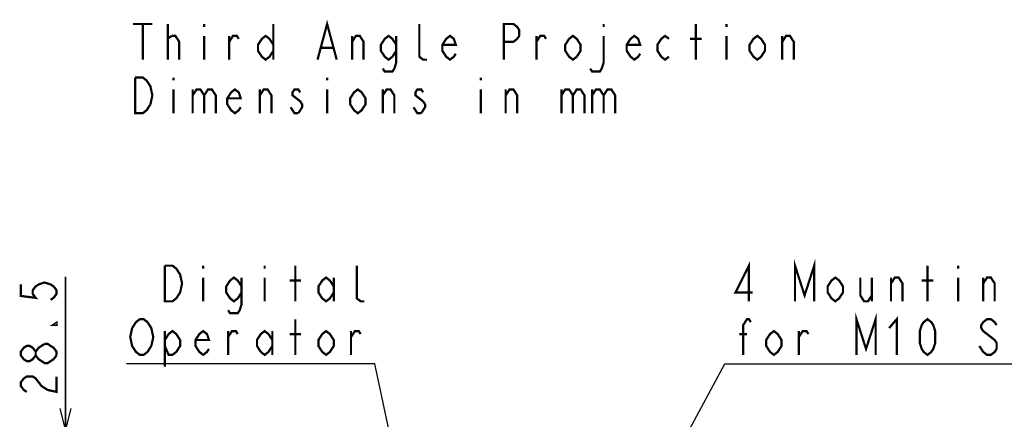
# Model space of a CAD drawing. Extents: x 34 to 410, y 34 to 287.
# Tile 38 of 77: x 40 to 128, y 240 to 276. Entities that reach past the tile are written whole.
import ezdxf

# ---------------------------------------------------------------- set-up
doc = ezdxf.new("R2010")
doc.units = 0
doc.header["$LTSCALE"] = 23.1
doc.layers.get('0').update_dxf_attribs({"linetype": 'CONTINUOUS'})
doc.layers.add('ALL_NOTE', color=7, linetype='CONTINUOUS')
doc.dimstyles.get("Standard").update_dxf_attribs({"dimtxt": 2.5, "dimasz": 2.5, "dimexe": 1.25, "dimexo": 0.625, "dimtad": 1, "dimcen": 2.5, "dimazin": 3, "dimtfac": 1, "dimtmove": 0, "dimatfit": 3})

# ---------------------------------------------------------------- blocks, each defined once
blk = doc.blocks.new('_OPEN')
at = {"color": 0, "linetype": 'BYBLOCK'}
for p, q in [((0, 0), (-1, 0.25)), ((-1, -0.25), (0, 0)), ((-1, 0), (0, 0))]:
    blk.add_line(p, q, dxfattribs=at)
blk = doc.blocks.new('*D36')
at = {"color": 2, "linetype": 'CONTINUOUS'}
for p, q in [((44.091, 238.824), (44.091, 252.627)), ((44.091, 252.627), (44.091, 236.809)), ((58.673, 238.824), (43.091, 238.824)), ((44.091, 229.793), (44.091, 236.809)), ((63.108, 234.793), (43.091, 234.793)), ((44.091, 234.793), (44.091, 229.793))]:
    blk.add_line(p, q, dxfattribs=at)
at = {"color": 2, "linetype": 'CONTINUOUS', "xscale": 2, "yscale": 2, "zscale": 2}
for p, rotation in [((44.091, 238.824), 270), ((44.091, 234.793), 90)]:
    blk.add_blockref('_OPEN', p, dxfattribs=dict(at, rotation=rotation))

msp = doc.modelspace()

# ---------------------------------------------------------------- linework, layer by layer
at = {"color": 2, "linetype": 'CONTINUOUS', "const_width": 0.2}
for points in [[(40.091, 251.939), (40.091, 250.907), (41.425, 250.735), (41.158, 251.079), (41.158, 251.423), (41.425, 251.767), (41.691, 251.939), (42.225, 252.111), (42.758, 251.939), (43.025, 251.767), (43.291, 251.423), (43.291, 251.079), (43.025, 250.735), (42.758, 250.563)], [(43.291, 248.499), (43.291, 248.327), (43.025, 248.327), (43.291, 248.499)], [(41.425, 245.575), (41.158, 245.231), (40.891, 245.059), (40.625, 245.059), (40.358, 245.231), (40.091, 245.575), (40.091, 245.919), (40.358, 246.263), (40.625, 246.435), (40.891, 246.435), (41.158, 246.263), (41.425, 245.919)], [(43.025, 245.231), (42.491, 244.887), (42.225, 244.887), (41.958, 245.059), (41.691, 245.231), (41.425, 245.575), (41.425, 245.919), (41.691, 246.263), (42.225, 246.607)], [(42.225, 246.607), (42.491, 246.607), (42.758, 246.435), (43.025, 246.263), (43.291, 245.919), (43.291, 245.575)], [(43.291, 245.575), (43.025, 245.231)], [(40.625, 242.307), (40.358, 242.479), (40.091, 242.823), (40.091, 243.167), (40.358, 243.511), (40.625, 243.683), (41.158, 243.683), (41.425, 243.511), (41.691, 243.167), (41.958, 242.823), (42.491, 242.479), (43.291, 242.307), (43.291, 243.683)]]:
    msp.add_lwpolyline(points, dxfattribs=at)
at = {"layer": 'ALL_NOTE', "color": 2, "linetype": 'CONTINUOUS'}
for p, q in [((71.562, 244.824), (49.546, 244.824)), ((71.812, 244.824), (71.562, 244.824)), ((80.988, 201.872), (71.812, 244.824)), ((98.142, 235.564), (103.163, 244.824)), ((103.163, 244.824), (103.413, 244.824)), ((103.413, 244.824), (147.445, 244.824))]:
    msp.add_line(p, q, dxfattribs=at)
at = {"layer": 'ALL_NOTE', "color": 2, "linetype": 'CONTINUOUS', "const_width": 0.2}
for points in [[(50.155, 275.288), (51.875, 275.288)], [(51.015, 275.288), (51.015, 272.088)], [(53.251, 272.088), (53.251, 275.288)], [(56.519, 275.288), (56.519, 275.022)], [(62.711, 275.288), (62.711, 272.088)], [(66.667, 272.088), (67.527, 275.288), (68.387, 272.088)], [(76.471, 272.088), (76.127, 272.088), (75.783, 272.355), (75.783, 275.288)], [(83.351, 272.088), (83.351, 275.288), (84.211, 275.288), (84.555, 275.022), (84.727, 274.755), (84.727, 274.222), (84.555, 273.955), (84.211, 273.688), (83.351, 273.688)], [(92.295, 275.288), (92.295, 275.022)], [(100.551, 272.088), (100.551, 275.288)], [(103.303, 275.288), (103.303, 275.022)], [(53.251, 273.955), (53.595, 274.222)], [(53.595, 274.222), (53.939, 274.222), (54.283, 273.688), (54.283, 272.088)], [(56.519, 274.222), (56.519, 272.088)], [(58.755, 273.688), (59.099, 274.222), (59.443, 274.222), (59.615, 273.955)], [(58.755, 272.088), (58.755, 274.222)], [(62.711, 272.888), (62.367, 272.355), (62.023, 272.088), (61.679, 272.355), (61.335, 272.888), (61.335, 273.422), (61.679, 273.955), (62.023, 274.222), (62.367, 273.955), (62.711, 273.422)], [(69.763, 273.688), (70.107, 274.222), (70.451, 274.222), (70.795, 273.688), (70.795, 272.088)], [(69.763, 272.088), (69.763, 274.222)], [(73.719, 272.888), (73.375, 272.355), (73.031, 272.088), (72.687, 272.355), (72.343, 272.888), (72.343, 273.422), (72.687, 273.955), (73.031, 274.222), (73.375, 273.955), (73.719, 273.422)], [(73.719, 274.222), (73.719, 271.822), (73.547, 271.288), (73.375, 271.022), (72.687, 271.022), (72.515, 271.288)], [(79.051, 272.622), (78.879, 272.355), (78.535, 272.088), (78.191, 272.355), (77.847, 272.888), (77.847, 273.422), (78.191, 273.955), (78.535, 274.222), (78.879, 273.955), (79.051, 273.422), (77.847, 273.422)], [(86.275, 273.688), (86.619, 274.222), (86.963, 274.222), (87.135, 273.955)], [(86.275, 272.088), (86.275, 274.222)], [(90.231, 272.888), (89.887, 272.355), (89.543, 272.088), (89.199, 272.355), (88.855, 272.888), (88.855, 273.422), (89.199, 273.955), (89.543, 274.222), (89.887, 273.955), (90.231, 273.422), (90.231, 272.888)], [(92.295, 274.222), (92.295, 271.822), (92.123, 271.288), (91.951, 271.022), (91.263, 271.022), (91.091, 271.288)], [(95.563, 272.622), (95.391, 272.355), (95.047, 272.088), (94.703, 272.355), (94.359, 272.888), (94.359, 273.422), (94.703, 273.955), (95.047, 274.222), (95.391, 273.955), (95.563, 273.422), (94.359, 273.422)], [(98.143, 272.355), (97.799, 272.088), (97.455, 272.355), (97.111, 272.888), (97.111, 273.422), (97.455, 273.955), (97.799, 274.222), (98.143, 273.955)], [(103.303, 274.222), (103.303, 272.088)], [(106.743, 272.888), (106.399, 272.355), (106.055, 272.088), (105.711, 272.355), (105.367, 272.888), (105.367, 273.422), (105.711, 273.955), (106.055, 274.222), (106.399, 273.955), (106.743, 273.422), (106.743, 272.888)], [(108.291, 273.688), (108.635, 274.222), (108.979, 274.222), (109.323, 273.688), (109.323, 272.088)], [(108.291, 272.088), (108.291, 274.222)], [(100.035, 273.955), (101.067, 273.955)], [(67.011, 273.155), (68.043, 273.155)], [(51.703, 268.088), (51.359, 267.555), (51.015, 267.288), (50.327, 267.288), (50.327, 270.488)], [(50.327, 270.488), (51.015, 270.488), (51.359, 270.222), (51.531, 269.955), (51.703, 269.688), (51.875, 268.888), (51.703, 268.088)], [(53.767, 270.488), (53.767, 270.222)], [(67.527, 270.488), (67.527, 270.222)], [(81.287, 270.488), (81.287, 270.222)], [(53.767, 269.422), (53.767, 267.288)], [(55.487, 268.888), (55.831, 269.422), (56.175, 269.422), (56.519, 268.888), (56.519, 267.288)], [(55.487, 269.422), (55.487, 267.288)], [(56.519, 268.888), (56.863, 269.422), (57.207, 269.422), (57.551, 268.888), (57.551, 267.288)], [(59.787, 267.822), (59.615, 267.555), (59.271, 267.288), (58.927, 267.555), (58.583, 268.088), (58.583, 268.622), (58.927, 269.155), (59.271, 269.422), (59.615, 269.155), (59.787, 268.622), (58.583, 268.622)], [(61.507, 268.888), (61.851, 269.422), (62.195, 269.422), (62.539, 268.888), (62.539, 267.288)], [(61.507, 267.288), (61.507, 269.422)], [(65.119, 269.155), (64.947, 269.422), (64.603, 269.422), (64.431, 269.155), (64.431, 268.888), (65.119, 268.355)], [(67.527, 269.422), (67.527, 267.288)], [(70.967, 268.088), (70.623, 267.555), (70.279, 267.288), (69.935, 267.555), (69.591, 268.088), (69.591, 268.622), (69.935, 269.155), (70.279, 269.422), (70.623, 269.155), (70.967, 268.622), (70.967, 268.088)], [(72.515, 268.888), (72.859, 269.422), (73.203, 269.422), (73.547, 268.888), (73.547, 267.288)], [(72.515, 267.288), (72.515, 269.422)], [(76.127, 269.155), (75.955, 269.422), (75.611, 269.422), (75.439, 269.155), (75.439, 268.888), (76.127, 268.355)], [(81.287, 269.422), (81.287, 267.288)], [(83.523, 268.888), (83.867, 269.422), (84.211, 269.422), (84.555, 268.888), (84.555, 267.288)], [(83.523, 267.288), (83.523, 269.422)], [(88.511, 268.888), (88.855, 269.422), (89.199, 269.422), (89.543, 268.888), (89.543, 267.288)], [(88.511, 269.422), (88.511, 267.288)], [(89.543, 268.888), (89.887, 269.422), (90.231, 269.422), (90.575, 268.888), (90.575, 267.288)], [(91.263, 268.888), (91.607, 269.422), (91.951, 269.422), (92.295, 268.888), (92.295, 267.288)], [(91.263, 269.422), (91.263, 267.288)], [(92.295, 268.888), (92.639, 269.422), (92.983, 269.422), (93.327, 268.888), (93.327, 267.288)], [(65.119, 268.355), (65.291, 268.088), (65.291, 267.822), (64.947, 267.288)], [(76.127, 268.355), (76.299, 268.088), (76.299, 267.822), (75.955, 267.288)], [(64.947, 267.288), (64.603, 267.288), (64.431, 267.555), (64.259, 267.822)], [(75.955, 267.288), (75.611, 267.288), (75.439, 267.555), (75.267, 267.822)], [(105.305, 250.424), (105.305, 253.624), (104.101, 251.224), (105.649, 251.224)], [(109.433, 250.424), (109.433, 253.624), (110.293, 250.957), (111.153, 253.624), (111.153, 250.424)], [(54.018, 250.69), (53.674, 250.424), (52.986, 250.424), (52.986, 253.624)], [(52.986, 253.624), (53.674, 253.624), (54.018, 253.357), (54.19, 253.09), (54.362, 252.824), (54.534, 252.024), (54.362, 251.224), (54.018, 250.69)], [(56.426, 253.624), (56.426, 253.357)], [(61.93, 253.624), (61.93, 253.357)], [(64.682, 250.424), (64.682, 253.624)], [(70.874, 250.424), (70.53, 250.424), (70.186, 250.69), (70.186, 253.624)], [(121.301, 250.424), (121.301, 253.624)], [(124.053, 253.624), (124.053, 253.357)], [(56.426, 252.557), (56.426, 250.424)], [(59.866, 251.224), (59.522, 250.69), (59.178, 250.424), (58.834, 250.69), (58.49, 251.224), (58.49, 251.757), (58.834, 252.29), (59.178, 252.557), (59.522, 252.29), (59.866, 251.757)], [(59.866, 252.557), (59.866, 250.157), (59.694, 249.624), (59.522, 249.357), (58.834, 249.357), (58.662, 249.624)], [(61.93, 252.557), (61.93, 250.424)], [(64.166, 252.29), (65.198, 252.29)], [(68.122, 251.224), (67.778, 250.69), (67.434, 250.424), (67.09, 250.69), (66.746, 251.224), (66.746, 251.757), (67.09, 252.29), (67.434, 252.557), (67.778, 252.29), (68.122, 251.757)], [(68.122, 252.557), (68.122, 250.424)], [(113.733, 251.224), (113.389, 250.69), (113.045, 250.424), (112.701, 250.69), (112.357, 251.224), (112.357, 251.757), (112.701, 252.29), (113.045, 252.557), (113.389, 252.29), (113.733, 251.757), (113.733, 251.224)], [(115.281, 252.557), (115.281, 250.957), (115.625, 250.424), (115.969, 250.424), (116.313, 250.957)], [(116.313, 252.557), (116.313, 250.424)], [(118.033, 252.024), (118.377, 252.557), (118.721, 252.557), (119.065, 252.024), (119.065, 250.424)], [(118.033, 250.424), (118.033, 252.557)], [(120.785, 252.29), (121.817, 252.29)], [(124.053, 252.557), (124.053, 250.424)], [(126.289, 252.024), (126.633, 252.557), (126.977, 252.557), (127.321, 252.024), (127.321, 250.424)], [(126.289, 250.424), (126.289, 252.557)], [(50.062, 248.024), (50.406, 248.557), (50.75, 248.824), (51.094, 248.824), (51.438, 248.557), (51.61, 248.29), (51.782, 248.024), (51.954, 247.224), (51.782, 246.424)], [(64.682, 245.624), (64.682, 248.824)], [(104.789, 245.624), (104.789, 248.29), (105.133, 248.824), (105.305, 248.824), (105.477, 248.557)], [(114.937, 245.624), (114.937, 248.824), (115.797, 246.157), (116.657, 248.824), (116.657, 245.624)], [(117.861, 248.024), (118.549, 248.824), (118.549, 245.624)], [(121.301, 245.624), (120.957, 245.89), (120.785, 246.157), (120.613, 246.69), (120.613, 247.757), (120.785, 248.29), (120.957, 248.557), (121.301, 248.824), (121.645, 248.557), (121.817, 248.29), (121.989, 247.757), (121.989, 246.69), (121.817, 246.157), (121.645, 245.89), (121.301, 245.624)], [(127.493, 248.29), (127.321, 248.557), (126.977, 248.824), (126.633, 248.824), (126.289, 248.557), (126.117, 248.29), (126.117, 248.024), (126.289, 247.757)], [(51.782, 246.424), (51.438, 245.89), (51.094, 245.624), (50.75, 245.624), (50.406, 245.89), (50.234, 246.157), (50.062, 246.424), (49.89, 247.224), (50.062, 248.024)], [(52.986, 246.957), (53.33, 247.49), (53.674, 247.757), (54.018, 247.49), (54.362, 246.957), (54.362, 246.424), (54.018, 245.89), (53.674, 245.624), (53.33, 245.624), (52.986, 246.424)], [(52.986, 247.757), (52.986, 244.557)], [(56.942, 246.157), (56.77, 245.89), (56.426, 245.624), (56.082, 245.89), (55.738, 246.424), (55.738, 246.957), (56.082, 247.49), (56.426, 247.757), (56.77, 247.49), (56.942, 246.957), (55.738, 246.957)], [(58.662, 247.224), (59.006, 247.757), (59.35, 247.757), (59.522, 247.49)], [(58.662, 245.624), (58.662, 247.757)], [(62.618, 246.424), (62.274, 245.89), (61.93, 245.624), (61.586, 245.89), (61.242, 246.424), (61.242, 246.957), (61.586, 247.49), (61.93, 247.757), (62.274, 247.49), (62.618, 246.957)], [(62.618, 247.757), (62.618, 245.624)], [(68.122, 246.424), (67.778, 245.89), (67.434, 245.624), (67.09, 245.89), (66.746, 246.424), (66.746, 246.957), (67.09, 247.49), (67.434, 247.757), (67.778, 247.49), (68.122, 246.957), (68.122, 246.424)], [(69.67, 247.224), (70.014, 247.757), (70.358, 247.757), (70.53, 247.49)], [(69.67, 245.624), (69.67, 247.757)], [(108.229, 246.424), (107.885, 245.89), (107.541, 245.624), (107.197, 245.89), (106.853, 246.424), (106.853, 246.957), (107.197, 247.49), (107.541, 247.757), (107.885, 247.49), (108.229, 246.957), (108.229, 246.424)], [(109.777, 247.224), (110.121, 247.757), (110.465, 247.757), (110.637, 247.49)], [(109.777, 245.624), (109.777, 247.757)], [(126.289, 247.757), (127.321, 246.957)], [(64.166, 247.49), (65.198, 247.49)], [(104.445, 247.49), (105.133, 247.49)], [(127.321, 246.957), (127.493, 246.69), (127.493, 246.157), (127.321, 245.89), (126.977, 245.624), (126.633, 245.624), (126.289, 245.89), (126.117, 246.157), (125.945, 246.424)]]:
    msp.add_lwpolyline(points, dxfattribs=at)

# ---------------------------------------------------------------- dimensions: what is measured, and where the dimension line sits
at = {"color": 2, "linetype": 'CONTINUOUS'}
dim = msp.add_linear_dim(base=(44.091, 238.824), p1=(64.108, 234.793), p2=(59.673, 238.824), angle=90, dimstyle='Standard', dxfattribs=at)
dim.commit()
dim.dimension.update_dxf_attribs({"geometry": '*D36', "text_midpoint": (44.091, 241.619), "dimtype": 128})

doc.saveas('drawing.dxf')
